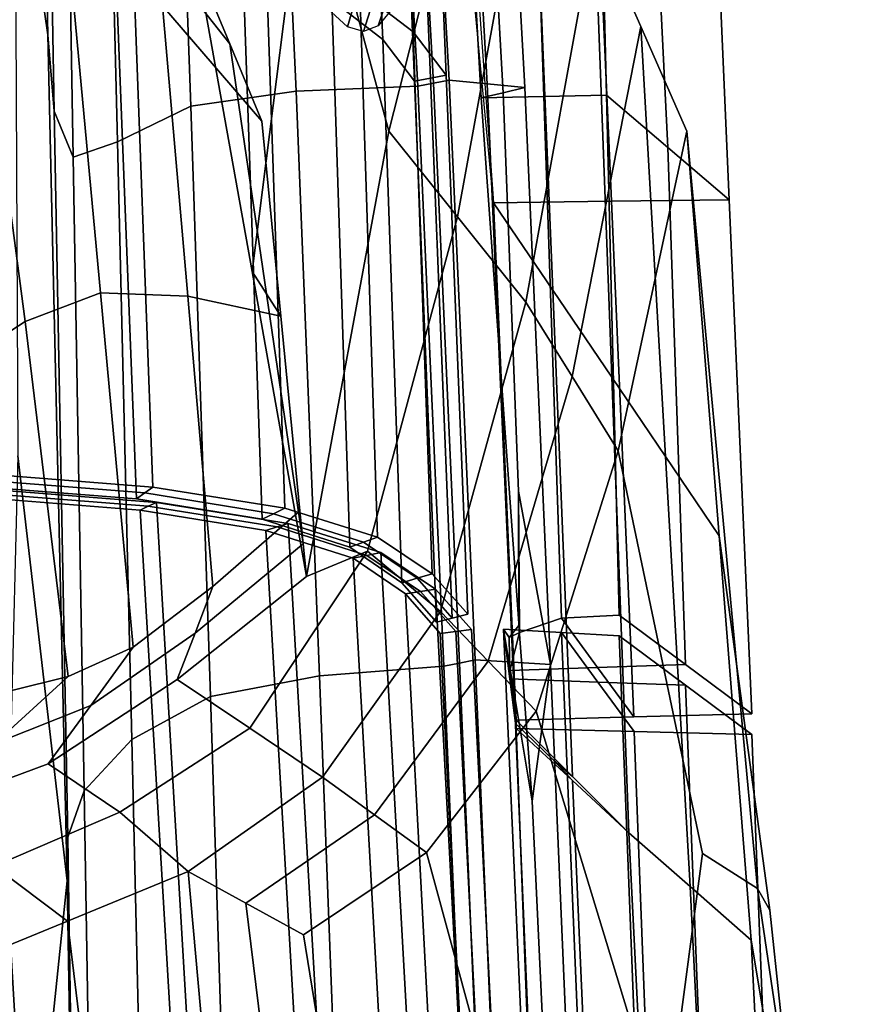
# Model space of a CAD drawing. Extents: x -0.97 to 0.97, y -3.2 to 2.94.
# Tile 29 of 44: x 0.31 to 0.72, y 0.83 to 1.31. Entities that reach past the tile are written whole.
import ezdxf

# ---------------------------------------------------------------- set-up
doc = ezdxf.new("R2010")
doc.units = 0

msp = doc.modelspace()

# ---------------------------------------------------------------- linework, layer by layer
for points in [[(0.30472, 1.40747, 0.49662), (0.32064, 1.29802, 0.63187), (0.31334, 1.65668, 0.53185), (0.30199, 1.69046, 0.46539)], [(0.32364, 1.26127, 0.76085), (0.31824, 1.57034, 0.67471), (0.31334, 1.65668, 0.53185), (0.32064, 1.29802, 0.63187)], [(0.44569, 1.39595, 0.65415), (0.47258, 1.60759, 0.78798), (0.52174, 1.39819, 0.80632), (0.48464, 1.25176, 0.69414)], [(0.32364, 1.26127, 0.76085), (0.33276, 1.23923, 0.87486), (0.32811, 1.50924, 0.79863), (0.31824, 1.57034, 0.67471)], [(0.49631, 1.29946, 1.14713), (0.48529, 1.53448, 1.06582), (0.46009, 1.55858, 1.13015), (0.47069, 1.31916, 1.21438)], [(0.48171, 1.29585, 1.14239), (0.45722, 1.31492, 1.20724), (0.44647, 1.55463, 1.12323), (0.4706, 1.5313, 1.0612)], [(0.44569, 1.39595, 0.65415), (0.4188, 1.18432, 0.52031), (0.39254, 1.33103, 0.50201), (0.40675, 1.54014, 0.61416)], [(0.48171, 1.29585, 1.14239), (0.4706, 1.5313, 1.0612), (0.4864, 1.53576, 0.99434), (0.497, 1.27571, 1.07182)], [(0.49631, 1.29946, 1.14713), (0.51212, 1.27871, 1.0743), (0.50161, 1.53791, 0.99692), (0.48529, 1.53448, 1.06582)], [(0.50456, 1.27721, 1.07306), (0.497, 1.27571, 1.07182), (0.4864, 1.53576, 0.99434), (0.494, 1.53683, 0.99563)], [(0.50456, 1.27721, 1.07306), (0.494, 1.53683, 0.99563), (0.50161, 1.53791, 0.99692), (0.51212, 1.27871, 1.0743)], [(0.55911, 1.26836, 1.03289), (0.55066, 1.51907, 0.9593), (0.51638, 1.49213, 0.96015), (0.52895, 1.26767, 1.03321)], [(0.55911, 1.26836, 1.03289), (0.58927, 1.26904, 1.03256), (0.58324, 1.51907, 0.9593), (0.55066, 1.51907, 0.9593)], [(0.6188, 1.24391, 0.97548), (0.60789, 1.46559, 0.9058), (0.58324, 1.51907, 0.9593), (0.58927, 1.26904, 1.03256)], [(0.44009, 1.27101, 1.05022), (0.42903, 1.51016, 0.97371), (0.38061, 1.50881, 0.94045), (0.38939, 1.26376, 1.01633)], [(0.44009, 1.27101, 1.05022), (0.49853, 1.2733, 1.07236), (0.48533, 1.5071, 0.99572), (0.42903, 1.51016, 0.97371)], [(0.35415, 1.24661, 0.95895), (0.34793, 1.49861, 0.88464), (0.32811, 1.50924, 0.79863), (0.33276, 1.23923, 0.87486)], [(0.35415, 1.24661, 0.95895), (0.38939, 1.26376, 1.01633), (0.38061, 1.50881, 0.94045), (0.34793, 1.49861, 0.88464)], [(0.50609, 1.2748, 1.0736), (0.49293, 1.50833, 0.99695), (0.48533, 1.5071, 0.99572), (0.49853, 1.2733, 1.07236)], [(0.50609, 1.2748, 1.0736), (0.51365, 1.2763, 1.07484), (0.50052, 1.50956, 0.99819), (0.49293, 1.50833, 0.99695)], [(0.53186, 1.27452, 1.0693), (0.51882, 1.50685, 0.99313), (0.50052, 1.50956, 0.99819), (0.51365, 1.2763, 1.07484)], [(0.53186, 1.27452, 1.0693), (0.55006, 1.27273, 1.06376), (0.53712, 1.50415, 0.98806), (0.51882, 1.50685, 0.99313)], [(0.53951, 1.2702, 1.04849), (0.52675, 1.49814, 0.97411), (0.53712, 1.50415, 0.98806), (0.55006, 1.27273, 1.06376)], [(0.53951, 1.2702, 1.04849), (0.52895, 1.26767, 1.03321), (0.51638, 1.49213, 0.96015), (0.52675, 1.49814, 0.97411)], [(0.59167, 1.21803, 0.91879), (0.535, 1.21727, 0.91917), (0.514, 1.43917, 0.85162), (0.58085, 1.46592, 0.84967)], [(0.59167, 1.21803, 0.91879), (0.58085, 1.46592, 0.84967), (0.6375, 1.46592, 0.84967), (0.64834, 1.21878, 0.9184)], [(0.6188, 1.24391, 0.97548), (0.64834, 1.21878, 0.9184), (0.6375, 1.46592, 0.84967), (0.60789, 1.46559, 0.9058)], [(0.30472, 1.40747, 0.49662), (0.30613, 1.0957, 0.5233), (0.32986, 0.89128, 0.73104), (0.32064, 1.29802, 0.63187)], [(0.51755, 1.2106, 0.68365), (0.48464, 1.25176, 0.69414), (0.52174, 1.39819, 0.80632), (0.55392, 1.40916, 0.8318)], [(0.51755, 1.2106, 0.68365), (0.55392, 1.40916, 0.8318), (0.58363, 1.3524, 0.81394), (0.55046, 1.16944, 0.67316)], [(0.56343, 1.17534, 0.89668), (0.55392, 1.40916, 0.8318), (0.52174, 1.39819, 0.80632), (0.535, 1.21727, 0.91917)], [(0.56343, 1.17534, 0.89668), (0.59185, 1.13341, 0.87419), (0.58363, 1.3524, 0.81394), (0.55392, 1.40916, 0.8318)], [(0.44569, 1.39595, 0.65415), (0.48464, 1.25176, 0.69414), (0.44507, 1.0376, 0.5386), (0.4188, 1.18432, 0.52031)], [(0.36448, 1.3489, 0.36413), (0.35318, 1.3859, 0.39411), (0.39254, 1.33103, 0.50201), (0.40807, 1.29376, 0.47473)], [(0.51013, 1.38487, 0.62955), (0.48558, 1.30977, 0.72367), (0.47948, 1.30232, 0.70735), (0.50322, 1.37444, 0.61737)], [(0.4939, 1.36737, 0.60556), (0.50322, 1.37444, 0.61737), (0.47948, 1.30232, 0.70735), (0.47236, 1.29967, 0.69)], [(0.30977, 1.16028, 0.15391), (0.28888, 1.31731, 0.11621), (0.32798, 1.36732, 0.22085), (0.34596, 1.17408, 0.24548)], [(0.38791, 1.17234, 0.34975), (0.34596, 1.17408, 0.24548), (0.32798, 1.36732, 0.22085), (0.37579, 1.31191, 0.33414)], [(0.47087, 1.36475, 0.58614), (0.48289, 1.36402, 0.59489), (0.46471, 1.30186, 0.67281), (0.45704, 1.30889, 0.65698)], [(0.4939, 1.36737, 0.60556), (0.47236, 1.29967, 0.69), (0.46471, 1.30186, 0.67281), (0.48289, 1.36402, 0.59489)], [(0.2775, 1.36042, 1.34766), (0.28804, 1.08714, 1.42341), (0.37113, 1.08064, 1.39144), (0.36095, 1.35096, 1.31507)], [(0.27211, 1.35479, 1.33414), (0.35274, 1.34552, 1.30292), (0.36332, 1.07498, 1.37923), (0.28299, 1.0813, 1.40992)], [(0.42546, 1.33677, 1.27051), (0.36095, 1.35096, 1.31507), (0.37113, 1.08064, 1.39144), (0.43456, 1.07048, 1.34984)], [(0.36448, 1.3489, 0.36413), (0.40807, 1.29376, 0.47473), (0.4236, 1.25649, 0.44744), (0.37579, 1.31191, 0.33414)], [(0.5727, 1.13375, 0.66422), (0.55046, 1.16944, 0.67316), (0.58363, 1.3524, 0.81394), (0.60577, 1.30202, 0.7972)], [(0.61763, 1.09532, 0.85529), (0.60577, 1.30202, 0.7972), (0.58363, 1.3524, 0.81394), (0.59185, 1.13341, 0.87419)], [(0.41434, 1.33186, 1.26068), (0.42374, 1.0652, 1.33994), (0.36332, 1.07498, 1.37923), (0.35274, 1.34552, 1.30292)], [(0.42546, 1.33677, 1.27051), (0.43456, 1.07048, 1.34984), (0.47907, 1.05661, 1.29607), (0.47069, 1.31916, 1.21438)], [(0.42576, 1.17358, 0.49034), (0.40807, 1.29376, 0.47473), (0.39254, 1.33103, 0.50201), (0.4188, 1.18432, 0.52031)], [(0.41434, 1.33186, 1.26068), (0.45722, 1.31492, 1.20724), (0.46577, 1.05182, 1.28887), (0.42374, 1.0652, 1.33994)], [(0.30977, 1.16028, 0.15391), (0.27646, 1.13871, 0.06869), (0.25127, 1.28467, 0.0244), (0.28888, 1.31731, 0.11621)], [(0.49631, 1.29946, 1.14713), (0.47069, 1.31916, 1.21438), (0.47907, 1.05661, 1.29607), (0.5054, 1.039, 1.22757)], [(0.38791, 1.17234, 0.34975), (0.37579, 1.31191, 0.33414), (0.4236, 1.25649, 0.44744), (0.43272, 1.16284, 0.46038)], [(0.48171, 1.29585, 1.14239), (0.4909, 1.03468, 1.22283), (0.46577, 1.05182, 1.28887), (0.45722, 1.31492, 1.20724)], [(0.5727, 1.13375, 0.66422), (0.60577, 1.30202, 0.7972), (0.62791, 1.25165, 0.78046), (0.59495, 1.09805, 0.65527)], [(0.61763, 1.09532, 0.85529), (0.64341, 1.05722, 0.83639), (0.62791, 1.25165, 0.78046), (0.60577, 1.30202, 0.7972)], [(0.32364, 1.26127, 0.76085), (0.32064, 1.29802, 0.63187), (0.32986, 0.89128, 0.73104), (0.3302, 0.91235, 0.84133)], [(0.49631, 1.29946, 1.14713), (0.5054, 1.039, 1.22757), (0.52263, 1.01951, 1.15169), (0.51212, 1.27871, 1.0743)], [(0.42576, 1.17358, 0.49034), (0.43272, 1.16284, 0.46038), (0.4236, 1.25649, 0.44744), (0.40807, 1.29376, 0.47473)], [(0.48171, 1.29585, 1.14239), (0.497, 1.27571, 1.07182), (0.50759, 1.01567, 1.1493), (0.4909, 1.03468, 1.22283)], [(0.50456, 1.27721, 1.07306), (0.51212, 1.27871, 1.0743), (0.52263, 1.01951, 1.15169), (0.51511, 1.01759, 1.1505)], [(0.44009, 1.27101, 1.05022), (0.45125, 0.98984, 1.11956), (0.51104, 0.99447, 1.14413), (0.49853, 1.2733, 1.07236)], [(0.50456, 1.27721, 1.07306), (0.51511, 1.01759, 1.1505), (0.50759, 1.01567, 1.1493), (0.497, 1.27571, 1.07182)], [(0.50609, 1.2748, 1.0736), (0.49853, 1.2733, 1.07236), (0.51104, 0.99447, 1.14413), (0.51857, 0.99606, 1.14541)], [(0.50609, 1.2748, 1.0736), (0.51857, 0.99606, 1.14541), (0.5261, 0.99764, 1.1467), (0.51365, 1.2763, 1.07484)], [(0.53186, 1.27452, 1.0693), (0.51365, 1.2763, 1.07484), (0.5261, 0.99764, 1.1467), (0.54419, 0.99647, 1.14065)], [(0.53186, 1.27452, 1.0693), (0.54419, 0.99647, 1.14065), (0.56228, 0.99529, 1.1346), (0.55006, 1.27273, 1.06376)], [(0.44009, 1.27101, 1.05022), (0.38939, 1.26376, 1.01633), (0.39879, 0.97989, 1.08322), (0.45125, 0.98984, 1.11956)], [(0.53951, 1.2702, 1.04849), (0.54701, 1.0786, 1.10352), (0.54751, 1.01066, 1.09216), (0.52895, 1.26767, 1.03321)], [(0.53951, 1.2702, 1.04849), (0.55006, 1.27273, 1.06376), (0.56228, 0.99529, 1.1346), (0.54701, 1.0786, 1.10352)], [(0.55911, 1.26836, 1.03289), (0.56756, 1.01765, 1.10648), (0.59529, 1.01902, 1.10583), (0.58927, 1.26904, 1.03256)], [(0.6188, 1.24391, 0.97548), (0.58927, 1.26904, 1.03256), (0.59529, 1.01902, 1.10583), (0.62723, 0.99534, 1.04648)], [(0.35415, 1.24661, 0.95895), (0.361, 0.95932, 1.02331), (0.39879, 0.97989, 1.08322), (0.38939, 1.26376, 1.01633)], [(0.55911, 1.26836, 1.03289), (0.52895, 1.26767, 1.03321), (0.54751, 1.01066, 1.09216), (0.56756, 1.01765, 1.10648)], [(0.32364, 1.26127, 0.76085), (0.3302, 0.91235, 0.84133), (0.33807, 0.93463, 0.94197), (0.33276, 1.23923, 0.87486)], [(0.51755, 1.2106, 0.68365), (0.4744, 1.04984, 0.53808), (0.44507, 1.0376, 0.5386), (0.48464, 1.25176, 0.69414)], [(0.63551, 0.90451, 0.63872), (0.59495, 1.09805, 0.65527), (0.62791, 1.25165, 0.78046), (0.66196, 0.88772, 0.69606)], [(0.66781, 0.8773, 0.75947), (0.66196, 0.88772, 0.69606), (0.62791, 1.25165, 0.78046), (0.64341, 1.05722, 0.83639)], [(0.35415, 1.24661, 0.95895), (0.33276, 1.23923, 0.87486), (0.33807, 0.93463, 0.94197), (0.361, 0.95932, 1.02331)], [(0.6188, 1.24391, 0.97548), (0.62723, 0.99534, 1.04648), (0.65917, 0.97165, 0.98713), (0.64834, 1.21878, 0.9184)], [(0.59167, 1.21803, 0.91879), (0.60249, 0.97013, 0.9879), (0.5458, 0.96862, 0.98867), (0.535, 1.21727, 0.91917)], [(0.56343, 1.17534, 0.89668), (0.535, 1.21727, 0.91917), (0.5458, 0.96862, 0.98867), (0.57294, 0.94152, 0.96156)], [(0.59167, 1.21803, 0.91879), (0.64834, 1.21878, 0.9184), (0.65917, 0.97165, 0.98713), (0.60249, 0.97013, 0.9879)], [(0.51755, 1.2106, 0.68365), (0.55046, 1.16944, 0.67316), (0.50942, 1.0209, 0.5313), (0.4744, 1.04984, 0.53808)], [(0.42576, 1.17358, 0.49034), (0.4188, 1.18432, 0.52031), (0.44507, 1.0376, 0.5386), (0.44345, 1.05339, 0.50596)], [(0.30977, 1.16028, 0.15391), (0.34596, 1.17408, 0.24548), (0.36171, 1.00375, 0.26691), (0.3304, 0.98951, 0.18746)], [(0.38791, 1.17234, 0.34975), (0.40002, 1.03277, 0.36536), (0.36171, 1.00375, 0.26691), (0.34596, 1.17408, 0.24548)], [(0.56343, 1.17534, 0.89668), (0.57294, 0.94152, 0.96156), (0.60008, 0.91443, 0.93445), (0.59185, 1.13341, 0.87419)], [(0.38791, 1.17234, 0.34975), (0.43272, 1.16284, 0.46038), (0.44184, 1.06918, 0.47331), (0.40002, 1.03277, 0.36536)], [(0.42576, 1.17358, 0.49034), (0.44345, 1.05339, 0.50596), (0.44184, 1.06918, 0.47331), (0.43272, 1.16284, 0.46038)], [(0.5727, 1.13375, 0.66422), (0.53242, 0.99694, 0.53001), (0.50942, 1.0209, 0.5313), (0.55046, 1.16944, 0.67316)], [(0.30977, 1.16028, 0.15391), (0.3304, 0.98951, 0.18746), (0.3026, 0.98266, 0.11751), (0.27646, 1.13871, 0.06869)], [(0.5727, 1.13375, 0.66422), (0.59495, 1.09805, 0.65527), (0.55542, 0.97297, 0.52873), (0.53242, 0.99694, 0.53001)], [(0.61763, 1.09532, 0.85529), (0.59185, 1.13341, 0.87419), (0.60008, 0.91443, 0.93445), (0.62949, 0.88862, 0.91339)], [(0.63551, 0.90451, 0.63872), (0.6175, 0.76895, 0.54842), (0.55542, 0.97297, 0.52873), (0.59495, 1.09805, 0.65527)], [(0.29948, 0.82772, 0.51567), (0.30802, 0.67975, 0.64087), (0.32986, 0.89128, 0.73104), (0.30613, 1.0957, 0.5233)], [(0.61763, 1.09532, 0.85529), (0.62949, 0.88862, 0.91339), (0.6589, 0.8628, 0.89233), (0.64341, 1.05722, 0.83639)], [(0.28552, 1.08422, 1.41667), (0.28299, 1.0813, 1.40992), (0.36332, 1.07498, 1.37923), (0.36723, 1.07781, 1.38533)], [(0.28552, 1.08422, 1.41667), (0.36723, 1.07781, 1.38533), (0.37113, 1.08064, 1.39144), (0.28804, 1.08714, 1.42341)], [(0.3109, 0.7222, 1.4578), (0.28971, 1.07975, 1.42476), (0.19543, 1.08343, 1.44612), (0.21397, 0.72399, 1.4794)], [(0.28718, 1.07783, 1.41751), (0.28971, 1.07975, 1.42476), (0.3728, 1.07325, 1.39278), (0.36889, 1.07142, 1.38618)], [(0.3109, 0.7222, 1.4578), (0.39374, 0.71886, 1.42609), (0.3728, 1.07325, 1.39278), (0.28971, 1.07975, 1.42476)], [(0.42915, 1.06784, 1.34489), (0.43456, 1.07048, 1.34984), (0.37113, 1.08064, 1.39144), (0.36723, 1.07781, 1.38533)], [(0.28718, 1.07783, 1.41751), (0.36889, 1.07142, 1.38618), (0.36499, 1.06958, 1.37957), (0.28466, 1.07591, 1.41026)], [(0.30586, 0.71977, 1.44318), (0.28466, 1.07591, 1.41026), (0.36499, 1.06958, 1.37957), (0.386, 0.71655, 1.41272)], [(0.42915, 1.06784, 1.34489), (0.36723, 1.07781, 1.38533), (0.36332, 1.07498, 1.37923), (0.42374, 1.0652, 1.33994)], [(0.54709, 1.01412, 1.11844), (0.54239, 1.00829, 1.09554), (0.54751, 1.01066, 1.09216), (0.54701, 1.0786, 1.10352)], [(0.54709, 1.01412, 1.11844), (0.54701, 1.0786, 1.10352), (0.56228, 0.99529, 1.1346), (0.55346, 0.92959, 1.13637)], [(0.43082, 1.06145, 1.34574), (0.42541, 1.0598, 1.34029), (0.36499, 1.06958, 1.37957), (0.36889, 1.07142, 1.38618)], [(0.43082, 1.06145, 1.34574), (0.36889, 1.07142, 1.38618), (0.3728, 1.07325, 1.39278), (0.43623, 1.06309, 1.35119)], [(0.45644, 0.71337, 1.38592), (0.43623, 1.06309, 1.35119), (0.3728, 1.07325, 1.39278), (0.39374, 0.71886, 1.42609)], [(0.42915, 1.06784, 1.34489), (0.47242, 1.05421, 1.29247), (0.47907, 1.05661, 1.29607), (0.43456, 1.07048, 1.34984)], [(0.4457, 0.71134, 1.37477), (0.386, 0.71655, 1.41272), (0.36499, 1.06958, 1.37957), (0.42541, 1.0598, 1.34029)], [(0.3914, 1.01046, 0.38673), (0.40002, 1.03277, 0.36536), (0.44184, 1.06918, 0.47331), (0.44345, 1.05339, 0.50596)], [(0.42915, 1.06784, 1.34489), (0.42374, 1.0652, 1.33994), (0.46577, 1.05182, 1.28887), (0.47242, 1.05421, 1.29247)], [(0.43082, 1.06145, 1.34574), (0.47409, 1.04782, 1.29332), (0.46743, 1.04642, 1.28922), (0.42541, 1.0598, 1.34029)], [(0.43082, 1.06145, 1.34574), (0.43623, 1.06309, 1.35119), (0.48074, 1.04922, 1.29742), (0.47409, 1.04782, 1.29332)], [(0.45644, 0.71337, 1.38592), (0.49998, 0.7037, 1.33586), (0.48074, 1.04922, 1.29742), (0.43623, 1.06309, 1.35119)], [(0.4457, 0.71134, 1.37477), (0.42541, 1.0598, 1.34029), (0.46743, 1.04642, 1.28922), (0.48673, 0.70201, 1.32736)], [(0.49815, 1.03684, 1.2252), (0.5054, 1.039, 1.22757), (0.47907, 1.05661, 1.29607), (0.47242, 1.05421, 1.29247)], [(0.66781, 0.8773, 0.75947), (0.64341, 1.05722, 0.83639), (0.6589, 0.8628, 0.89233), (0.68776, 0.69012, 0.74897)], [(0.3914, 1.01046, 0.38673), (0.44345, 1.05339, 0.50596), (0.44507, 1.0376, 0.5386), (0.38278, 0.98815, 0.40809)], [(0.49815, 1.03684, 1.2252), (0.47242, 1.05421, 1.29247), (0.46577, 1.05182, 1.28887), (0.4909, 1.03468, 1.22283)], [(0.41771, 0.96467, 0.39767), (0.38278, 0.98815, 0.40809), (0.44507, 1.0376, 0.5386), (0.4744, 1.04984, 0.53808)], [(0.41771, 0.96467, 0.39767), (0.4744, 1.04984, 0.53808), (0.50942, 1.0209, 0.5313), (0.45265, 0.94118, 0.38725)], [(0.49982, 1.03045, 1.22604), (0.49257, 1.02929, 1.22317), (0.46743, 1.04642, 1.28922), (0.47409, 1.04782, 1.29332)], [(0.5109, 0.68647, 1.26851), (0.48673, 0.70201, 1.32736), (0.46743, 1.04642, 1.28922), (0.49257, 1.02929, 1.22317)], [(0.49982, 1.03045, 1.22604), (0.47409, 1.04782, 1.29332), (0.48074, 1.04922, 1.29742), (0.50706, 1.03161, 1.22891)], [(0.52539, 0.68783, 1.2745), (0.50706, 1.03161, 1.22891), (0.48074, 1.04922, 1.29742), (0.49998, 0.7037, 1.33586)], [(0.49815, 1.03684, 1.2252), (0.4909, 1.03468, 1.22283), (0.50759, 1.01567, 1.1493), (0.51511, 1.01759, 1.1505)], [(0.49815, 1.03684, 1.2252), (0.51511, 1.01759, 1.1505), (0.52263, 1.01951, 1.15169), (0.5054, 1.039, 1.22757)], [(0.3914, 1.01046, 0.38673), (0.34124, 0.97567, 0.2788), (0.36171, 1.00375, 0.26691), (0.40002, 1.03277, 0.36536)], [(0.49982, 1.03045, 1.22604), (0.51678, 1.0112, 1.15134), (0.50926, 1.01028, 1.14965), (0.49257, 1.02929, 1.22317)], [(0.5109, 0.68647, 1.26851), (0.49257, 1.02929, 1.22317), (0.50926, 1.01028, 1.14965), (0.52664, 0.66783, 1.20396)], [(0.49982, 1.03045, 1.22604), (0.50706, 1.03161, 1.22891), (0.52429, 1.01212, 1.15303), (0.51678, 1.0112, 1.15134)], [(0.52539, 0.68783, 1.2745), (0.54172, 0.66885, 1.20749), (0.52429, 1.01212, 1.15303), (0.50706, 1.03161, 1.22891)], [(0.47772, 0.92305, 0.39337), (0.45265, 0.94118, 0.38725), (0.50942, 1.0209, 0.5313), (0.53242, 0.99694, 0.53001)], [(0.58502, 0.99389, 1.04719), (0.56756, 1.01765, 1.10648), (0.54751, 1.01066, 1.09216), (0.54282, 0.99245, 1.0479)], [(0.58502, 0.99389, 1.04719), (0.62723, 0.99534, 1.04648), (0.59529, 1.01902, 1.10583), (0.56756, 1.01765, 1.10648)], [(0.54709, 1.01412, 1.11844), (0.55346, 0.92959, 1.13637), (0.53982, 1.0123, 1.10817), (0.54239, 1.00829, 1.09554)], [(0.3914, 1.01046, 0.38673), (0.38278, 0.98815, 0.40809), (0.32077, 0.94758, 0.2907), (0.34124, 0.97567, 0.2788)], [(0.53418, 0.66834, 1.20572), (0.52664, 0.66783, 1.20396), (0.50926, 1.01028, 1.14965), (0.51678, 1.0112, 1.15134)], [(0.53418, 0.66834, 1.20572), (0.51678, 1.0112, 1.15134), (0.52429, 1.01212, 1.15303), (0.54172, 0.66885, 1.20749)], [(0.56532, 0.67817, 1.17883), (0.55481, 0.67545, 1.1631), (0.53982, 1.0123, 1.10817), (0.55346, 0.92959, 1.13637)], [(0.58165, 0.67403, 1.1638), (0.56756, 1.01067, 1.10866), (0.53982, 1.0123, 1.10817), (0.55481, 0.67545, 1.1631)], [(0.58503, 0.98692, 1.04937), (0.54283, 0.98848, 1.04893), (0.53982, 1.0123, 1.10817), (0.56756, 1.01067, 1.10866)], [(0.54282, 0.99046, 1.04841), (0.54239, 1.00829, 1.09554), (0.53982, 1.0123, 1.10817), (0.54283, 0.98848, 1.04893)], [(0.54282, 0.99046, 1.04841), (0.54282, 0.99245, 1.0479), (0.54751, 1.01066, 1.09216), (0.54239, 1.00829, 1.09554)], [(0.58165, 0.67403, 1.1638), (0.60849, 0.6726, 1.1645), (0.59529, 1.00905, 1.10916), (0.56756, 1.01067, 1.10866)], [(0.58503, 0.98692, 1.04937), (0.56756, 1.01067, 1.10866), (0.59529, 1.00905, 1.10916), (0.62723, 0.98536, 1.04981)], [(0.64116, 0.62797, 1.08485), (0.62723, 0.98536, 1.04981), (0.59529, 1.00905, 1.10916), (0.60849, 0.6726, 1.1645)], [(0.29487, 0.95715, 0.1935), (0.3304, 0.98951, 0.18746), (0.36171, 1.00375, 0.26691), (0.34124, 0.97567, 0.2788)], [(0.46321, 0.67547, 1.1733), (0.52431, 0.6829, 1.20339), (0.51104, 0.99447, 1.14413), (0.45125, 0.98984, 1.11956)], [(0.47772, 0.92305, 0.39337), (0.53242, 0.99694, 0.53001), (0.55542, 0.97297, 0.52873), (0.50279, 0.90491, 0.39948)], [(0.53185, 0.6839, 1.20491), (0.51857, 0.99606, 1.14541), (0.51104, 0.99447, 1.14413), (0.52431, 0.6829, 1.20339)], [(0.53185, 0.6839, 1.20491), (0.53939, 0.68491, 1.20642), (0.5261, 0.99764, 1.1467), (0.51857, 0.99606, 1.14541)], [(0.55761, 0.6829, 1.20049), (0.54419, 0.99647, 1.14065), (0.5261, 0.99764, 1.1467), (0.53939, 0.68491, 1.20642)], [(0.55761, 0.6829, 1.20049), (0.57583, 0.68088, 1.19456), (0.56228, 0.99529, 1.1346), (0.54419, 0.99647, 1.14065)], [(0.56532, 0.67817, 1.17883), (0.55346, 0.92959, 1.13637), (0.56228, 0.99529, 1.1346), (0.57583, 0.68088, 1.19456)], [(0.58502, 0.99389, 1.04719), (0.60249, 0.97013, 0.9879), (0.65917, 0.97165, 0.98713), (0.62723, 0.99534, 1.04648)], [(0.29487, 0.95715, 0.1935), (0.25039, 0.94677, 0.11951), (0.3026, 0.98266, 0.11751), (0.3304, 0.98951, 0.18746)], [(0.46321, 0.67547, 1.1733), (0.45125, 0.98984, 1.11956), (0.39879, 0.97989, 1.08322), (0.40896, 0.66395, 1.13138)], [(0.58502, 0.99389, 1.04719), (0.54282, 0.99245, 1.0479), (0.5458, 0.96862, 0.98867), (0.60249, 0.97013, 0.9879)], [(0.54282, 0.99046, 1.04841), (0.54582, 0.96663, 0.98918), (0.5458, 0.96862, 0.98867), (0.54282, 0.99245, 1.0479)], [(0.54282, 0.99046, 1.04841), (0.54283, 0.98848, 1.04893), (0.54584, 0.96465, 0.98969), (0.54582, 0.96663, 0.98918)], [(0.41771, 0.96467, 0.39767), (0.35524, 0.92441, 0.27225), (0.32077, 0.94758, 0.2907), (0.38278, 0.98815, 0.40809)], [(0.58503, 0.98692, 1.04937), (0.60251, 0.96316, 0.99007), (0.54584, 0.96465, 0.98969), (0.54283, 0.98848, 1.04893)], [(0.58503, 0.98692, 1.04937), (0.62723, 0.98536, 1.04981), (0.65917, 0.96167, 0.99046), (0.60251, 0.96316, 0.99007)], [(0.64116, 0.62797, 1.08485), (0.67384, 0.58333, 1.0052), (0.65917, 0.96167, 0.99046), (0.62723, 0.98536, 1.04981)], [(0.36843, 0.64426, 1.06579), (0.40896, 0.66395, 1.13138), (0.39879, 0.97989, 1.08322), (0.361, 0.95932, 1.02331)], [(0.29487, 0.95715, 0.1935), (0.34124, 0.97567, 0.2788), (0.32077, 0.94758, 0.2907), (0.25933, 0.92478, 0.19955)], [(0.55587, 0.70937, 0.41925), (0.50279, 0.90491, 0.39948), (0.55542, 0.97297, 0.52873), (0.6175, 0.76895, 0.54842)], [(0.56391, 0.94923, 0.97094), (0.57294, 0.94152, 0.96156), (0.5458, 0.96862, 0.98867), (0.54582, 0.96663, 0.98918)], [(0.56391, 0.94923, 0.97094), (0.54582, 0.96663, 0.98918), (0.54584, 0.96465, 0.98969), (0.57296, 0.93954, 0.96207)], [(0.41771, 0.96467, 0.39767), (0.45265, 0.94118, 0.38725), (0.38802, 0.89588, 0.24212), (0.35524, 0.92441, 0.27225)], [(0.59045, 0.54135, 0.97637), (0.57296, 0.93954, 0.96207), (0.54584, 0.96465, 0.98969), (0.56038, 0.57832, 1.00479)], [(0.61711, 0.58083, 1.00499), (0.56038, 0.57832, 1.00479), (0.54584, 0.96465, 0.98969), (0.60251, 0.96316, 0.99007)], [(0.61711, 0.58083, 1.00499), (0.60251, 0.96316, 0.99007), (0.65917, 0.96167, 0.99046), (0.67384, 0.58333, 1.0052)], [(0.36843, 0.64426, 1.06579), (0.361, 0.95932, 1.02331), (0.33807, 0.93463, 0.94197), (0.3433, 0.61713, 0.97845)], [(0.29473, 0.89841, 0.17162), (0.25933, 0.92478, 0.19955), (0.32077, 0.94758, 0.2907), (0.35524, 0.92441, 0.27225)], [(0.56391, 0.94923, 0.97094), (0.57296, 0.93954, 0.96207), (0.60008, 0.91443, 0.93445), (0.57294, 0.94152, 0.96156)], [(0.47772, 0.92305, 0.39337), (0.41581, 0.88062, 0.25549), (0.38802, 0.89588, 0.24212), (0.45265, 0.94118, 0.38725)], [(0.59045, 0.54135, 0.97637), (0.62052, 0.50437, 0.94795), (0.60008, 0.91443, 0.93445), (0.57296, 0.93954, 0.96207)], [(0.33525, 0.58328, 0.87127), (0.3433, 0.61713, 0.97845), (0.33807, 0.93463, 0.94197), (0.3302, 0.91235, 0.84133)], [(0.29473, 0.89841, 0.17162), (0.35524, 0.92441, 0.27225), (0.38802, 0.89588, 0.24212), (0.33013, 0.87204, 0.1437)], [(0.47772, 0.92305, 0.39337), (0.50279, 0.90491, 0.39948), (0.4436, 0.86537, 0.26887), (0.41581, 0.88062, 0.25549)], [(0.65049, 0.46861, 0.92623), (0.62949, 0.88862, 0.91339), (0.60008, 0.91443, 0.93445), (0.62052, 0.50437, 0.94795)], [(0.33525, 0.58328, 0.87127), (0.3302, 0.91235, 0.84133), (0.32986, 0.89128, 0.73104), (0.33575, 0.54609, 0.75417)], [(0.55587, 0.70937, 0.41925), (0.47244, 0.68779, 0.27065), (0.4436, 0.86537, 0.26887), (0.50279, 0.90491, 0.39948)], [(0.63551, 0.90451, 0.63872), (0.66196, 0.88772, 0.69606), (0.71662, 0.51744, 0.60561), (0.6175, 0.76895, 0.54842)], [(0.29473, 0.89841, 0.17162), (0.33013, 0.87204, 0.1437), (0.27224, 0.84819, 0.04527), (0.23521, 0.87953, 0.08339)], [(0.35473, 0.66805, 0.14966), (0.33013, 0.87204, 0.1437), (0.38802, 0.89588, 0.24212), (0.40752, 0.67997, 0.24657)], [(0.43998, 0.68388, 0.25861), (0.40752, 0.67997, 0.24657), (0.38802, 0.89588, 0.24212), (0.41581, 0.88062, 0.25549)], [(0.31227, 0.44902, 0.66113), (0.33575, 0.54609, 0.75417), (0.32986, 0.89128, 0.73104), (0.30802, 0.67975, 0.64087)], [(0.65049, 0.46861, 0.92623), (0.68046, 0.43284, 0.90452), (0.6589, 0.8628, 0.89233), (0.62949, 0.88862, 0.91339)], [(0.66781, 0.8773, 0.75947), (0.68776, 0.69012, 0.74897), (0.71662, 0.51744, 0.60561), (0.66196, 0.88772, 0.69606)], [(0.43998, 0.68388, 0.25861), (0.41581, 0.88062, 0.25549), (0.4436, 0.86537, 0.26887), (0.47244, 0.68779, 0.27065)], [(0.35473, 0.66805, 0.14966), (0.30195, 0.65613, 0.05275), (0.27224, 0.84819, 0.04527), (0.33013, 0.87204, 0.1437)], [(0.70522, 0.22762, 0.77387), (0.68776, 0.69012, 0.74897), (0.6589, 0.8628, 0.89233), (0.68046, 0.43284, 0.90452)]]:
    msp.add_3dface(points)

doc.saveas('drawing.dxf')
